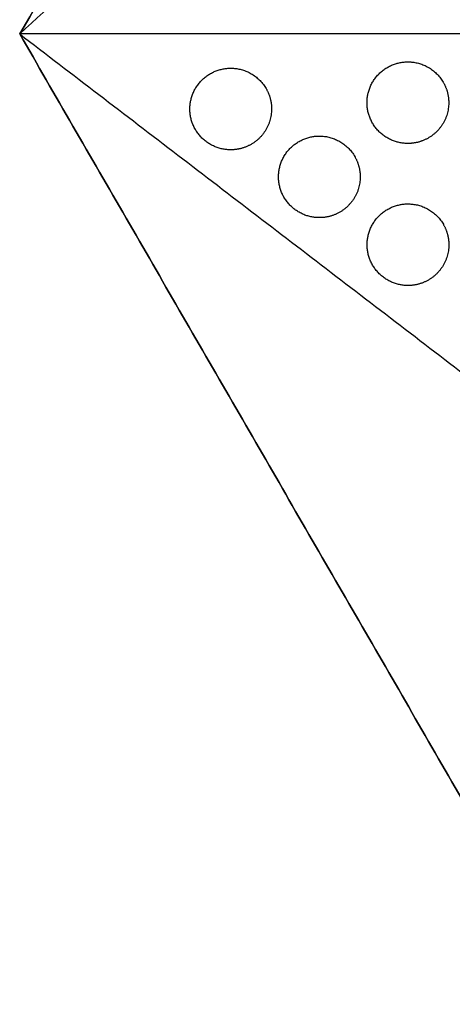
# Model space of a CAD drawing. Header units: millimetres. Extents: x -125 to 375, y 0 to 433.
# Tile 1 of 45: x -125 to -93, y 145 to 218. Entities that reach past the tile are written whole.
import ezdxf

# ---------------------------------------------------------------- set-up
doc = ezdxf.new("R2010")
doc.units = ezdxf.units.MM
doc.layers.add('Layer 01', color=18, linetype='Continuous', true_color=0x000000)

msp = doc.modelspace()

# ---------------------------------------------------------------- linework, layer by layer
at = {"layer": 'Layer 01'}
msp.add_line((-125, 216.506, 74), (-125, 216.506), dxfattribs=at)
for points in [[(0, 433.013), (-62.5, 324.76), (-125, 216.506)], [(-125, 216.506, 76), (-62.5, 324.76, 76), (0, 433.013, 76)], [(-125, 216.506, 76), (-70.11, 266.727, 81.5), (-15.22, 316.948, 87)], [(-125, 216.506), (-62.5, 108.253), (0, 0)], [(-125, 216.506, 76), (-125, 216.506, 75), (-125, 216.506, 74)], [(0, 0, 76), (-62.5, 108.253, 76), (-125, 216.506, 76)], [(125, 216.506, 76), (0, 216.506, 76), (-125, 216.506, 76)], [(-125, 216.506, 76), (-78.547, 180.9, 81.5), (-32.095, 145.293, 87)]]:
    msp.add_open_spline(points, degree=2, dxfattribs=at)
at = {"layer": 'Layer 01', "extrusion": (-7.64665e-15, -0.152655, -0.988279)}
msp.add_rational_spline([(-96.493, 208.456, 77.243), (-99.493, 208.456, 77.243), (-99.493, 211.456, 76.78), (-99.493, 214.456, 76.317), (-96.493, 214.456, 76.317), (-94.761, 214.456, 76.317), (-93.895, 212.956, 76.548)], [1, 0.707106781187, 1, 0.707106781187, 1, 0.807007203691, 0.868347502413], degree=2, knots=[0, 0, 0, 6.035579, 6.035579, 12.071157, 12.071157, 16.048112, 16.048112, 16.048112], dxfattribs=at)
at = {"layer": 'Layer 01', "extrusion": (1.80318e-15, -0.152655, -0.988279)}
msp.add_rational_spline([(-109.503, 207.99, 77.315), (-112.503, 207.99, 77.315), (-112.503, 210.99, 76.852), (-112.503, 213.99, 76.389), (-109.503, 213.99, 76.389), (-107.77, 213.99, 76.389), (-106.904, 212.49, 76.62)], [1, 0.707106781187, 1, 0.707106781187, 1, 0.807007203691, 0.868347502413], degree=2, knots=[0, 0, 0, 6.035579, 6.035579, 12.071157, 12.071157, 16.048112, 16.048112, 16.048112], dxfattribs=at)
at = {"layer": 'Layer 01', "extrusion": (-3.70583e-14, -0.152655, -0.988279)}
msp.add_rational_spline([(-93.895, 212.956, 76.548), (-93.493, 212.26, 76.656), (-93.493, 211.456, 76.78), (-93.493, 209.724, 77.048), (-94.993, 208.858, 77.181)], [0.868347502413, 0.900099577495, 1, 0.807007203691, 0.868347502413], degree=2, knots=[16.048112, 16.048112, 16.048112, 18.106736, 18.106736, 21.596537, 21.596537, 21.596537], dxfattribs=at)
at = {"layer": 'Layer 01', "extrusion": (-2.89709e-14, -0.152655, -0.988279)}
msp.add_rational_spline([(-106.904, 212.49, 76.62), (-106.503, 211.794, 76.728), (-106.503, 210.99, 76.852), (-106.503, 209.258, 77.12), (-108.003, 208.392, 77.253)], [0.868347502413, 0.900099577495, 1, 0.807007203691, 0.868347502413], degree=2, knots=[16.048112, 16.048112, 16.048112, 18.106736, 18.106736, 21.596537, 21.596537, 21.596537], dxfattribs=at)
at = {"layer": 'Layer 01', "extrusion": (2.66541e-15, -0.152655, -0.988279)}
msp.add_rational_spline([(-102.994, 203.002, 78.086), (-105.994, 203.002, 78.086), (-105.994, 206.002, 77.623), (-105.994, 209.002, 77.159), (-102.994, 209.002, 77.159), (-101.262, 209.002, 77.159), (-100.396, 207.502, 77.391)], [1, 0.707106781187, 1, 0.707106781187, 1, 0.807007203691, 0.868347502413], degree=2, knots=[0, 0, 0, 6.035579, 6.035579, 12.071157, 12.071157, 16.048112, 16.048112, 16.048112], dxfattribs=at)
at = {"layer": 'Layer 01', "extrusion": (9.01962e-14, -0.152655, -0.988279)}
msp.add_rational_spline([(-94.993, 208.858, 77.181), (-95.689, 208.456, 77.243), (-96.493, 208.456, 77.243)], [0.868347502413, 0.900099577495, 1], degree=2, dxfattribs=at)
at = {"layer": 'Layer 01', "extrusion": (-5.90905e-14, -0.152655, -0.988279)}
msp.add_rational_spline([(-108.003, 208.392, 77.253), (-108.699, 207.99, 77.315), (-109.503, 207.99, 77.315)], [0.868347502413, 0.900099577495, 1], degree=2, dxfattribs=at)
at = {"layer": 'Layer 01', "extrusion": (-1.6048e-15, -0.152655, -0.988279)}
msp.add_rational_spline([(-100.396, 207.502, 77.391), (-99.994, 206.806, 77.498), (-99.994, 206.002, 77.623), (-99.994, 204.27, 77.89), (-101.494, 203.404, 78.024)], [0.868347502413, 0.900099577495, 1, 0.807007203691, 0.868347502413], degree=2, knots=[16.048112, 16.048112, 16.048112, 18.106736, 18.106736, 21.596537, 21.596537, 21.596537], dxfattribs=at)
at = {"layer": 'Layer 01', "extrusion": (7.77774e-15, -0.152655, -0.988279)}
msp.add_rational_spline([(-96.486, 198.013, 78.857), (-99.486, 198.013, 78.857), (-99.486, 201.013, 78.393), (-99.486, 204.013, 77.93), (-96.486, 204.013, 77.93), (-94.754, 204.013, 77.93), (-93.888, 202.513, 78.161)], [1, 0.707106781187, 1, 0.707106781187, 1, 0.807007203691, 0.868347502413], degree=2, knots=[0, 0, 0, 6.035579, 6.035579, 12.071157, 12.071157, 16.048112, 16.048112, 16.048112], dxfattribs=at)
at = {"layer": 'Layer 01', "extrusion": (-1.13065e-13, -0.152655, -0.988279)}
msp.add_rational_spline([(-101.494, 203.404, 78.024), (-102.191, 203.002, 78.086), (-102.994, 203.002, 78.086)], [0.868347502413, 0.900099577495, 1], degree=2, dxfattribs=at)
at = {"layer": 'Layer 01', "extrusion": (-3.92754e-15, -0.152655, -0.988279)}
msp.add_rational_spline([(-93.888, 202.513, 78.161), (-93.486, 201.817, 78.269), (-93.486, 201.013, 78.393), (-93.486, 199.281, 78.661), (-94.986, 198.415, 78.794)], [0.868347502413, 0.900099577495, 1, 0.807007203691, 0.868347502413], degree=2, knots=[16.048112, 16.048112, 16.048112, 18.106736, 18.106736, 21.596537, 21.596537, 21.596537], dxfattribs=at)
at = {"layer": 'Layer 01', "extrusion": (-1.31815e-13, -0.152655, -0.988279)}
msp.add_rational_spline([(-94.986, 198.415, 78.794), (-95.683, 198.013, 78.857), (-96.486, 198.013, 78.857)], [0.868347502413, 0.900099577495, 1], degree=2, dxfattribs=at)

doc.saveas('drawing.dxf')
